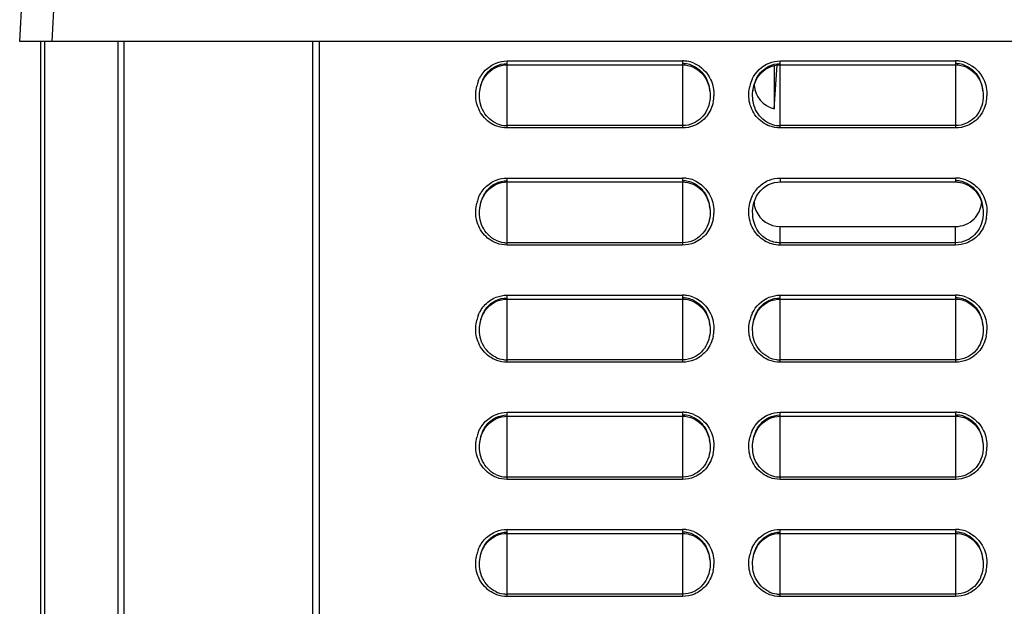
# Model space of a CAD drawing. Header units: millimetres. Extents: x 0 to 1200, y 0 to 1150.
# Tile 71 of 80: x 600 to 676, y 671 to 716. Entities that reach past the tile are written whole.
import ezdxf

# ---------------------------------------------------------------- set-up
doc = ezdxf.new("R2010")
doc.units = ezdxf.units.MM
doc.header["$LTSCALE"] = 74.962963
doc.layers.get('0').update_dxf_attribs({"linetype": 'CONTINUOUS'})
doc.layers.add('00_COMPONENTS', color=7, linetype='CONTINUOUS')

msp = doc.modelspace()

# ---------------------------------------------------------------- linework, layer by layer
at = {"color": 7, "linetype": 'CONTINUOUS'}
for p, q in [((600.423, 714.26), (603.407, 771.191)), ((746.999, 714.26), (600.423, 714.26)), ((623.461, 714.26), (623.461, 481.059)), ((636.399, 711.779), (636.584, 711.96)), ((636.584, 711.96), (636.786, 712.116)), ((636.786, 712.116), (637.004, 712.244)), ((637.004, 712.244), (637.233, 712.343)), ((637.233, 712.343), (637.47, 712.413)), ((637.47, 712.413), (637.71, 712.452)), ((637.71, 712.452), (637.911, 712.462)), ((637.911, 712.462), (651.411, 712.462)), ((651.411, 712.462), (651.572, 712.456)), ((651.572, 712.456), (651.815, 712.421)), ((651.815, 712.421), (652.056, 712.355)), ((652.056, 712.355), (652.289, 712.258)), ((652.289, 712.258), (652.511, 712.132)), ((652.511, 712.132), (652.719, 711.977)), ((652.719, 711.977), (652.908, 711.795)), ((657.399, 711.779), (657.584, 711.961)), ((657.584, 711.961), (657.787, 712.116)), ((657.787, 712.116), (658.005, 712.244)), ((658.005, 712.244), (658.234, 712.344)), ((658.234, 712.344), (658.47, 712.413)), ((658.45, 709.093), (658.673, 712.446)), ((658.45, 712.407), (658.45, 709.093)), ((658.47, 712.413), (658.711, 712.452)), ((658.711, 712.452), (658.911, 712.462)), ((658.911, 712.462), (672.411, 712.462)), ((672.411, 712.462), (672.572, 712.456)), ((672.572, 712.456), (672.816, 712.421)), ((672.816, 712.421), (673.056, 712.355)), ((673.056, 712.355), (673.29, 712.258)), ((673.29, 712.258), (673.512, 712.132)), ((673.512, 712.132), (673.719, 711.976)), ((673.719, 711.976), (673.908, 711.795)), ((635.981, 711.107), (636.095, 711.349)), ((636.095, 711.349), (636.235, 711.574)), ((636.235, 711.574), (636.399, 711.779)), ((652.908, 711.795), (653.075, 711.589)), ((653.075, 711.589), (653.219, 711.363)), ((653.219, 711.363), (653.337, 711.117)), ((656.981, 711.107), (657.096, 711.35)), ((657.096, 711.35), (657.236, 711.575)), ((657.236, 711.575), (657.399, 711.779)), ((673.908, 711.795), (674.076, 711.589)), ((674.076, 711.589), (674.219, 711.362)), ((674.219, 711.362), (674.337, 711.117)), ((635.815, 710.453), (635.833, 710.582)), ((635.815, 710.453), (635.816, 710.461)), ((635.833, 710.582), (635.893, 710.85)), ((635.893, 710.85), (635.981, 711.107)), ((653.337, 711.117), (653.427, 710.857)), ((653.427, 710.857), (653.488, 710.585)), ((653.488, 710.585), (653.506, 710.453)), ((653.505, 710.46), (653.506, 710.453)), ((656.815, 710.453), (656.833, 710.582)), ((656.815, 710.453), (656.816, 710.461)), ((656.833, 710.582), (656.893, 710.85)), ((656.893, 710.85), (656.981, 711.107)), ((674.337, 711.117), (674.427, 710.857)), ((674.427, 710.857), (674.488, 710.585)), ((674.488, 710.585), (674.506, 710.453)), ((674.505, 710.46), (674.506, 710.453)), ((636.399, 702.779), (636.584, 702.96)), ((636.584, 702.96), (636.786, 703.116)), ((636.786, 703.116), (637.004, 703.244)), ((637.004, 703.244), (637.233, 703.343)), ((637.233, 703.343), (637.47, 703.413)), ((637.47, 703.413), (637.71, 703.452)), ((637.71, 703.452), (637.911, 703.462)), ((637.911, 703.462), (651.411, 703.462)), ((651.411, 703.462), (651.572, 703.456)), ((651.572, 703.456), (651.815, 703.421)), ((651.815, 703.421), (652.056, 703.355)), ((652.056, 703.355), (652.289, 703.258)), ((652.289, 703.258), (652.511, 703.132)), ((652.511, 703.132), (652.719, 702.977)), ((652.719, 702.977), (652.908, 702.795)), ((657.252, 702.597), (657.419, 702.801)), ((657.419, 702.801), (657.607, 702.98)), ((657.607, 702.98), (657.812, 703.133)), ((657.812, 703.133), (658.03, 703.257)), ((658.03, 703.257), (658.258, 703.352)), ((658.258, 703.352), (658.492, 703.418)), ((658.492, 703.418), (658.728, 703.454)), ((658.728, 703.454), (658.911, 703.462)), ((658.911, 703.462), (672.411, 703.462)), ((672.411, 703.462), (672.549, 703.457)), ((672.549, 703.457), (672.787, 703.426)), ((672.787, 703.426), (673.024, 703.365)), ((673.024, 703.365), (673.256, 703.274)), ((673.256, 703.274), (673.479, 703.153)), ((673.479, 703.153), (673.689, 703.002)), ((673.689, 703.002), (673.882, 702.823)), ((673.882, 702.823), (674.054, 702.618)), ((635.893, 701.85), (635.981, 702.107)), ((635.981, 702.107), (636.095, 702.349)), ((636.095, 702.349), (636.235, 702.574)), ((636.235, 702.574), (636.399, 702.779)), ((652.908, 702.795), (653.075, 702.589)), ((653.075, 702.589), (653.219, 702.363)), ((653.219, 702.363), (653.337, 702.117)), ((653.337, 702.117), (653.427, 701.857)), ((656.897, 701.864), (656.988, 702.126)), ((656.988, 702.126), (657.107, 702.371)), ((657.107, 702.371), (657.252, 702.597)), ((674.054, 702.618), (674.204, 702.39)), ((674.204, 702.39), (674.327, 702.141)), ((674.327, 702.141), (674.422, 701.874)), ((635.815, 701.453), (635.833, 701.582)), ((635.815, 701.453), (635.816, 701.461)), ((635.833, 701.582), (635.893, 701.85)), ((653.427, 701.857), (653.488, 701.585)), ((653.488, 701.585), (653.506, 701.453)), ((653.505, 701.46), (653.506, 701.453)), ((656.815, 701.453), (656.834, 701.59)), ((656.834, 701.59), (656.897, 701.864)), ((674.422, 701.874), (674.486, 701.595)), ((674.486, 701.595), (674.506, 701.453)), ((674.505, 701.46), (674.506, 701.453)), ((658.911, 700.039), (672.411, 700.039)), ((636.235, 693.574), (636.399, 693.779)), ((636.399, 693.779), (636.584, 693.96)), ((636.584, 693.96), (636.786, 694.116)), ((636.786, 694.116), (637.004, 694.244)), ((637.004, 694.244), (637.233, 694.343)), ((637.233, 694.343), (637.47, 694.413)), ((637.47, 694.413), (637.71, 694.452)), ((637.71, 694.452), (637.911, 694.462)), ((637.911, 694.462), (651.411, 694.462)), ((651.411, 694.462), (651.572, 694.456)), ((651.572, 694.456), (651.815, 694.421)), ((651.815, 694.421), (652.056, 694.355)), ((652.056, 694.355), (652.289, 694.258)), ((652.289, 694.258), (652.511, 694.132)), ((652.511, 694.132), (652.719, 693.977)), ((652.719, 693.977), (652.908, 693.795)), ((652.908, 693.795), (653.075, 693.589)), ((657.236, 693.575), (657.399, 693.779)), ((657.399, 693.779), (657.584, 693.961)), ((657.584, 693.961), (657.787, 694.117)), ((657.787, 694.117), (658.005, 694.245)), ((658.005, 694.245), (658.234, 694.344)), ((658.234, 694.344), (658.471, 694.413)), ((658.471, 694.413), (658.711, 694.452)), ((658.711, 694.452), (658.911, 694.462)), ((658.911, 694.462), (672.411, 694.462)), ((672.411, 694.462), (672.572, 694.456)), ((672.572, 694.456), (672.816, 694.421)), ((672.816, 694.421), (673.056, 694.355)), ((673.056, 694.355), (673.29, 694.258)), ((673.29, 694.258), (673.512, 694.132)), ((673.512, 694.132), (673.719, 693.976)), ((673.719, 693.976), (673.908, 693.795)), ((673.908, 693.795), (674.076, 693.589)), ((635.893, 692.85), (635.981, 693.107)), ((635.981, 693.107), (636.095, 693.349)), ((636.095, 693.349), (636.235, 693.574)), ((653.075, 693.589), (653.219, 693.363)), ((653.219, 693.363), (653.337, 693.117)), ((653.337, 693.117), (653.427, 692.857)), ((656.893, 692.85), (656.981, 693.107)), ((656.981, 693.107), (657.096, 693.35)), ((657.096, 693.35), (657.236, 693.575)), ((674.076, 693.589), (674.219, 693.362)), ((674.219, 693.362), (674.337, 693.117)), ((674.337, 693.117), (674.427, 692.857)), ((635.815, 692.453), (635.833, 692.582)), ((635.815, 692.453), (635.816, 692.461)), ((635.833, 692.582), (635.893, 692.85)), ((653.427, 692.857), (653.488, 692.585)), ((653.488, 692.585), (653.506, 692.453)), ((653.505, 692.46), (653.506, 692.453)), ((656.815, 692.453), (656.833, 692.582)), ((656.815, 692.453), (656.816, 692.461)), ((656.833, 692.582), (656.893, 692.85)), ((674.427, 692.857), (674.488, 692.585)), ((674.488, 692.585), (674.506, 692.453)), ((674.505, 692.46), (674.506, 692.453)), ((637.233, 685.343), (637.47, 685.413)), ((637.47, 685.413), (637.71, 685.452)), ((637.71, 685.452), (637.911, 685.462)), ((637.911, 685.462), (651.411, 685.462)), ((651.411, 685.462), (651.572, 685.456)), ((651.572, 685.456), (651.815, 685.421)), ((651.815, 685.421), (652.056, 685.355)), ((658.234, 685.344), (658.471, 685.413)), ((658.471, 685.413), (658.711, 685.452)), ((658.711, 685.452), (658.911, 685.462)), ((658.911, 685.462), (672.411, 685.462)), ((672.411, 685.462), (672.572, 685.456)), ((672.572, 685.456), (672.816, 685.421)), ((672.816, 685.421), (673.056, 685.355)), ((636.235, 684.574), (636.399, 684.779)), ((636.399, 684.779), (636.584, 684.96)), ((636.584, 684.96), (636.786, 685.116)), ((636.786, 685.116), (637.004, 685.244)), ((637.004, 685.244), (637.233, 685.343)), ((652.056, 685.355), (652.289, 685.258)), ((652.289, 685.258), (652.511, 685.132)), ((652.511, 685.132), (652.719, 684.977)), ((652.719, 684.977), (652.908, 684.795)), ((652.908, 684.795), (653.075, 684.589)), ((657.236, 684.575), (657.399, 684.779)), ((657.399, 684.779), (657.584, 684.961)), ((657.584, 684.961), (657.787, 685.117)), ((657.787, 685.117), (658.005, 685.245)), ((658.005, 685.245), (658.234, 685.344)), ((673.056, 685.355), (673.29, 685.258)), ((673.29, 685.258), (673.512, 685.132)), ((673.512, 685.132), (673.719, 684.976)), ((673.719, 684.976), (673.908, 684.795)), ((673.908, 684.795), (674.076, 684.589)), ((635.893, 683.85), (635.981, 684.107)), ((635.981, 684.107), (636.095, 684.349)), ((636.095, 684.349), (636.235, 684.574)), ((653.075, 684.589), (653.219, 684.363)), ((653.219, 684.363), (653.337, 684.117)), ((653.337, 684.117), (653.427, 683.857)), ((656.893, 683.85), (656.981, 684.107)), ((656.981, 684.107), (657.096, 684.35)), ((657.096, 684.35), (657.236, 684.575)), ((674.076, 684.589), (674.219, 684.362)), ((674.219, 684.362), (674.337, 684.117)), ((674.337, 684.117), (674.427, 683.857)), ((635.815, 683.453), (635.833, 683.582)), ((635.815, 683.453), (635.816, 683.461)), ((635.833, 683.582), (635.893, 683.85)), ((653.427, 683.857), (653.488, 683.585)), ((653.488, 683.585), (653.506, 683.453)), ((653.505, 683.46), (653.506, 683.453)), ((656.815, 683.453), (656.833, 683.582)), ((656.815, 683.453), (656.816, 683.461)), ((656.833, 683.582), (656.893, 683.85)), ((674.427, 683.857), (674.488, 683.585)), ((674.488, 683.585), (674.506, 683.453)), ((674.505, 683.46), (674.506, 683.453)), ((637.004, 676.244), (637.233, 676.343)), ((637.233, 676.343), (637.47, 676.413)), ((637.47, 676.413), (637.71, 676.452)), ((637.71, 676.452), (637.911, 676.462)), ((637.911, 676.462), (651.411, 676.462)), ((651.411, 676.462), (651.572, 676.456)), ((651.572, 676.456), (651.815, 676.421)), ((651.815, 676.421), (652.056, 676.355)), ((652.056, 676.355), (652.289, 676.258)), ((658.005, 676.245), (658.234, 676.344)), ((658.234, 676.344), (658.471, 676.413)), ((658.471, 676.413), (658.711, 676.452)), ((658.711, 676.452), (658.911, 676.462)), ((658.911, 676.462), (672.411, 676.462)), ((672.411, 676.462), (672.572, 676.456)), ((672.572, 676.456), (672.816, 676.421)), ((672.816, 676.421), (673.056, 676.355)), ((673.056, 676.355), (673.29, 676.258)), ((636.095, 675.349), (636.235, 675.574)), ((636.235, 675.574), (636.399, 675.779)), ((636.399, 675.779), (636.584, 675.96)), ((636.584, 675.96), (636.786, 676.116)), ((636.786, 676.116), (637.004, 676.244)), ((652.289, 676.258), (652.511, 676.132)), ((652.511, 676.132), (652.719, 675.977)), ((652.719, 675.977), (652.908, 675.795)), ((652.908, 675.795), (653.075, 675.589)), ((653.075, 675.589), (653.219, 675.363)), ((657.096, 675.35), (657.236, 675.575)), ((657.236, 675.575), (657.399, 675.779)), ((657.399, 675.779), (657.584, 675.961)), ((657.584, 675.961), (657.787, 676.117)), ((657.787, 676.117), (658.005, 676.245)), ((673.29, 676.258), (673.512, 676.132)), ((673.512, 676.132), (673.719, 675.976)), ((673.719, 675.976), (673.908, 675.795)), ((673.908, 675.795), (674.076, 675.589)), ((674.076, 675.589), (674.219, 675.362)), ((635.833, 674.582), (635.893, 674.85)), ((635.893, 674.85), (635.981, 675.107)), ((635.981, 675.107), (636.095, 675.349)), ((653.219, 675.363), (653.337, 675.117)), ((653.337, 675.117), (653.427, 674.857)), ((653.427, 674.857), (653.488, 674.585)), ((656.833, 674.582), (656.893, 674.85)), ((656.893, 674.85), (656.981, 675.107)), ((656.981, 675.107), (657.096, 675.35)), ((674.219, 675.362), (674.337, 675.117)), ((674.337, 675.117), (674.427, 674.857)), ((674.427, 674.857), (674.488, 674.585)), ((635.815, 674.453), (635.833, 674.582)), ((635.815, 674.453), (635.816, 674.461)), ((653.488, 674.585), (653.506, 674.453)), ((653.505, 674.46), (653.506, 674.453)), ((656.815, 674.453), (656.833, 674.582)), ((656.815, 674.453), (656.816, 674.461)), ((674.488, 674.585), (674.506, 674.453)), ((674.505, 674.46), (674.506, 674.453))]:
    msp.add_line(p, q, dxfattribs=at)
at = {"color": 9, "linetype": 'CONTINUOUS'}
for p, q in [((602.92, 714.26), (603.895, 732.871)), ((637.911, 707.61), (637.911, 712.762)), ((637.911, 712.762), (651.411, 712.762)), ((651.411, 712.762), (651.411, 707.61)), ((658.911, 707.61), (658.911, 712.762)), ((658.911, 712.762), (672.411, 712.762)), ((672.411, 712.762), (672.411, 707.61)), ((651.411, 707.79), (637.911, 707.79)), ((651.411, 707.61), (637.911, 707.61)), ((672.411, 707.79), (658.911, 707.79)), ((672.411, 707.61), (658.911, 707.61)), ((637.911, 698.61), (637.911, 703.762)), ((637.911, 703.762), (651.411, 703.762)), ((651.411, 703.762), (651.411, 698.61)), ((658.911, 703.762), (658.911, 703.462)), ((658.911, 703.762), (672.411, 703.762)), ((672.411, 703.762), (672.411, 703.462)), ((656.815, 701.453), (656.816, 701.461)), ((658.911, 698.61), (658.911, 700.039)), ((672.411, 698.61), (672.411, 700.039)), ((651.411, 698.79), (637.911, 698.79)), ((651.411, 698.61), (637.911, 698.61)), ((672.411, 698.79), (658.911, 698.79)), ((672.411, 698.61), (658.911, 698.61)), ((637.911, 689.61), (637.911, 694.762)), ((637.911, 694.762), (651.411, 694.762)), ((651.411, 694.762), (651.411, 689.61)), ((658.911, 689.61), (658.911, 694.762)), ((658.911, 694.762), (672.411, 694.762)), ((672.411, 694.762), (672.411, 689.61)), ((651.411, 689.79), (637.911, 689.79)), ((651.411, 689.61), (637.911, 689.61)), ((672.411, 689.79), (658.911, 689.79)), ((672.411, 689.61), (658.911, 689.61)), ((637.911, 680.61), (637.911, 685.762)), ((637.911, 685.762), (651.411, 685.762)), ((651.411, 685.762), (651.411, 680.61)), ((658.911, 680.61), (658.911, 685.762)), ((658.911, 685.762), (672.411, 685.762)), ((672.411, 685.762), (672.411, 680.61)), ((651.411, 680.79), (637.911, 680.79)), ((651.411, 680.61), (637.911, 680.61)), ((672.411, 680.79), (658.911, 680.79)), ((672.411, 680.61), (658.911, 680.61)), ((637.911, 671.61), (637.911, 676.762)), ((637.911, 676.762), (651.411, 676.762)), ((651.411, 676.762), (651.411, 671.61)), ((658.911, 671.61), (658.911, 676.762)), ((658.911, 676.762), (672.411, 676.762)), ((672.411, 676.762), (672.411, 671.61)), ((651.411, 671.79), (637.911, 671.79)), ((672.411, 671.79), (658.911, 671.79)), ((651.411, 671.61), (637.911, 671.61)), ((672.411, 671.61), (658.911, 671.61))]:
    msp.add_line(p, q, dxfattribs=at)
for centre, radius, start, end in [((651.41, 710.471), 2.291, 81.63891, 89.98419), ((651.406, 710.453), 2.309, 67.98635, 81.60188), ((672.41, 710.472), 2.291, 81.65288, 89.98463), ((672.406, 710.453), 2.309, 68.02524, 81.61611), ((638.255, 710.186), 2.754, 158.19542, 166.47385), ((659.241, 710.189), 2.74, 154.57775, 166.92282), ((651.031, 710.168), 2.791, 348.50824, 358.07031), ((672.03, 710.168), 2.792, 348.60975, 358.18465), ((651.41, 701.471), 2.291, 81.63891, 89.98419), ((651.406, 701.453), 2.309, 67.98635, 81.60188), ((672.41, 701.475), 2.288, 80.30606, 89.98548), ((672.407, 701.458), 2.305, 69.99002, 80.30061), ((638.255, 701.186), 2.754, 158.19542, 166.47385), ((651.031, 701.168), 2.791, 348.50824, 358.07031), ((672.029, 701.168), 2.794, 349.71217, 358.2329), ((651.41, 692.471), 2.291, 81.63891, 89.98419), ((651.406, 692.453), 2.309, 67.98635, 81.60188), ((672.41, 692.472), 2.291, 81.65318, 89.98464), ((672.406, 692.453), 2.309, 68.02607, 81.61642), ((638.255, 692.186), 2.754, 158.19542, 166.47385), ((659.256, 692.185), 2.755, 158.35599, 166.65763), ((659.19, 692.21), 2.684, 154.30804, 158.33132), ((651.031, 692.168), 2.791, 348.50824, 358.07031), ((672.03, 692.168), 2.792, 348.61194, 358.18711), ((651.41, 683.471), 2.291, 81.63891, 89.98419), ((651.406, 683.453), 2.309, 67.98635, 81.60188), ((672.41, 683.472), 2.291, 81.65318, 89.98464), ((672.406, 683.453), 2.309, 68.02607, 81.61642), ((638.255, 683.186), 2.754, 158.19542, 166.47385), ((659.256, 683.185), 2.755, 158.35599, 166.65763), ((659.19, 683.21), 2.684, 154.30804, 158.33132), ((651.031, 683.168), 2.791, 348.50824, 358.07031), ((672.03, 683.168), 2.792, 348.61194, 358.18711), ((651.41, 674.471), 2.291, 81.63891, 89.98419), ((651.406, 674.453), 2.309, 67.98635, 81.60188), ((672.41, 674.472), 2.291, 81.65318, 89.98464), ((672.406, 674.453), 2.309, 68.02607, 81.61642), ((638.255, 674.186), 2.754, 158.19542, 166.47385), ((659.256, 674.185), 2.755, 158.35599, 166.65763), ((659.19, 674.21), 2.684, 154.30804, 158.33132), ((651.031, 674.168), 2.791, 348.50824, 358.07031), ((672.03, 674.168), 2.792, 348.61194, 358.18711)]:
    msp.add_arc(centre, radius, start, end, dxfattribs=at)
at = {"color": 7, "linetype": 'CONTINUOUS'}
for centre, radius, start, end in [((651.41, 710.588), 1.968, 81.17931, 89.98252), ((651.407, 710.576), 1.98, 66.70253, 81.13927), ((672.41, 710.588), 1.968, 81.19406, 89.98304), ((672.407, 710.576), 1.98, 66.74401, 81.15433), ((650.546, 710.117), 2.98, 8.50073, 9.61052), ((650.541, 710.116), 2.985, 6.62601, 8.50045), ((659.848, 710.107), 3.053, 171.1865, 173.34931), ((671.543, 710.116), 2.982, 6.62393, 9.56646), ((637.915, 709.847), 2.057, 244.70638, 262.09387), ((637.911, 709.836), 2.046, 262.14552, 269.99152), ((658.914, 709.847), 2.057, 244.93238, 262.16507), ((658.911, 709.836), 2.045, 262.21525, 269.9922), ((651.41, 701.588), 1.968, 81.17931, 89.98252), ((672.41, 701.591), 1.964, 79.78334, 89.98204), ((651.407, 701.576), 1.98, 66.70253, 81.13927), ((672.404, 701.567), 1.989, 63.0521, 79.72775), ((650.546, 701.117), 2.98, 8.50073, 9.61052), ((650.541, 701.116), 2.985, 6.62601, 8.50045), ((672.406, 702.053), 2.018, 352.49228, 355.63722), ((671.491, 701.112), 3.035, 7.82847, 9.5873), ((671.437, 701.105), 3.089, 6.61642, 7.83067), ((658.911, 702.052), 2.013, 202.61956, 269.99428), ((637.915, 700.847), 2.057, 244.70638, 262.09387), ((637.911, 700.836), 2.046, 262.14552, 269.99152), ((651.41, 692.588), 1.968, 81.17931, 89.98252), ((651.407, 692.576), 1.98, 66.70253, 81.13927), ((672.41, 692.588), 1.968, 81.19438, 89.98305), ((672.407, 692.576), 1.98, 66.7449, 81.15465), ((650.546, 692.117), 2.98, 8.50073, 9.61052), ((650.541, 692.116), 2.985, 6.62601, 8.50045), ((671.543, 692.116), 2.982, 6.62389, 9.56544), ((637.915, 691.847), 2.057, 244.70638, 262.09387), ((658.914, 691.847), 2.057, 244.80284, 262.12424), ((637.911, 691.836), 2.046, 262.14552, 269.99152), ((658.911, 691.836), 2.046, 262.17525, 269.99185), ((651.41, 683.588), 1.968, 81.17931, 89.98252), ((651.407, 683.576), 1.98, 66.70253, 81.13927), ((672.41, 683.588), 1.968, 81.19438, 89.98305), ((672.407, 683.576), 1.98, 66.7449, 81.15465), ((650.546, 683.117), 2.98, 8.50073, 9.61052), ((650.541, 683.116), 2.985, 6.62601, 8.50045), ((671.543, 683.116), 2.982, 6.62389, 9.56544), ((637.915, 682.847), 2.057, 244.70638, 262.09387), ((658.914, 682.847), 2.057, 244.80284, 262.12424), ((637.911, 682.836), 2.046, 262.14552, 269.99152), ((658.911, 682.836), 2.046, 262.17525, 269.99185), ((651.41, 674.588), 1.968, 81.17931, 89.98252), ((651.407, 674.576), 1.98, 66.70253, 81.13927), ((672.41, 674.588), 1.968, 81.19438, 89.98305), ((672.407, 674.576), 1.98, 66.7449, 81.15465), ((650.546, 674.117), 2.98, 8.50073, 9.61052), ((650.541, 674.116), 2.985, 6.62601, 8.50045), ((671.543, 674.116), 2.982, 6.62389, 9.56544), ((637.915, 673.847), 2.057, 244.70638, 262.09387), ((637.911, 673.836), 2.046, 262.14552, 269.99152), ((658.914, 673.847), 2.057, 244.80284, 262.12424), ((658.911, 673.836), 2.046, 262.17525, 269.99185)]:
    msp.add_arc(centre, radius, start, end, dxfattribs=at)
msp.add_ellipse((658.911, 711.052), major_axis=(-2.013, 0), ratio=1, start_param=6.364834, end_param=7.62281, dxfattribs=at)
at = {"color": 9, "linetype": 'CONTINUOUS'}
for points in [[(637.064, 712.6), (637.331, 712.706), (637.623, 712.762), (637.911, 712.762)], [(658.059, 712.598), (658.328, 712.705), (658.622, 712.762), (658.911, 712.762)], [(652.272, 712.594), (652.827, 712.37), (653.311, 711.888), (653.564, 711.346)], [(656.767, 711.365), (657.023, 711.903), (657.506, 712.377), (658.059, 712.598)], [(673.27, 712.595), (673.825, 712.371), (674.308, 711.892), (674.562, 711.35)], [(653.564, 711.346), (653.747, 710.954), (653.835, 710.506), (653.821, 710.074)], [(674.562, 711.35), (674.745, 710.959), (674.835, 710.511), (674.821, 710.079)], [(635.538, 709.702), (635.475, 710.073), (635.489, 710.464), (635.578, 710.83)], [(656.543, 709.675), (656.476, 710.047), (656.487, 710.441), (656.573, 710.809)], [(637.911, 707.61), (637.644, 707.61), (637.374, 707.657), (637.123, 707.747)], [(652.315, 707.793), (652.032, 707.673), (651.718, 707.61), (651.411, 707.61)], [(658.911, 707.61), (658.647, 707.61), (658.379, 707.656), (658.13, 707.745)], [(673.316, 707.793), (673.032, 707.674), (672.719, 707.61), (672.411, 707.61)], [(637.064, 703.6), (637.331, 703.706), (637.623, 703.762), (637.911, 703.762)], [(652.272, 703.594), (652.827, 703.37), (653.311, 702.888), (653.564, 702.346)], [(658.083, 703.608), (658.345, 703.709), (658.63, 703.762), (658.911, 703.762)], [(653.564, 702.346), (653.747, 701.954), (653.835, 701.506), (653.821, 701.074)], [(674.607, 702.248), (674.76, 701.883), (674.833, 701.477), (674.821, 701.082)], [(635.538, 700.702), (635.475, 701.073), (635.489, 701.464), (635.578, 701.83)], [(637.911, 698.61), (637.644, 698.61), (637.374, 698.657), (637.123, 698.747)], [(652.315, 698.793), (652.032, 698.673), (651.718, 698.61), (651.411, 698.61)], [(673.254, 698.768), (672.987, 698.665), (672.697, 698.61), (672.411, 698.61)], [(637.064, 694.6), (637.331, 694.706), (637.623, 694.762), (637.911, 694.762)], [(652.272, 694.594), (652.827, 694.37), (653.311, 693.888), (653.564, 693.346)], [(656.771, 693.374), (657.028, 693.909), (657.511, 694.38), (658.062, 694.599)], [(658.062, 694.599), (658.329, 694.706), (658.623, 694.762), (658.911, 694.762)], [(673.27, 694.595), (673.825, 694.371), (674.308, 693.892), (674.562, 693.35)], [(653.564, 693.346), (653.747, 692.954), (653.835, 692.506), (653.821, 692.074)], [(674.562, 693.35), (674.745, 692.959), (674.835, 692.512), (674.821, 692.079)], [(635.538, 691.702), (635.475, 692.073), (635.489, 692.464), (635.578, 692.83)], [(656.54, 691.69), (656.476, 692.062), (656.488, 692.454), (656.575, 692.821)], [(637.911, 689.61), (637.644, 689.61), (637.374, 689.657), (637.123, 689.747)], [(652.315, 689.793), (652.032, 689.673), (651.718, 689.61), (651.411, 689.61)], [(658.911, 689.61), (658.645, 689.61), (658.376, 689.657), (658.126, 689.746)], [(673.316, 689.793), (673.032, 689.674), (672.719, 689.61), (672.411, 689.61)], [(637.064, 685.6), (637.331, 685.706), (637.623, 685.762), (637.911, 685.762)], [(652.272, 685.594), (652.827, 685.37), (653.311, 684.888), (653.564, 684.346)], [(656.771, 684.374), (657.028, 684.909), (657.511, 685.38), (658.062, 685.599)], [(658.062, 685.599), (658.329, 685.706), (658.623, 685.762), (658.911, 685.762)], [(673.27, 685.595), (673.825, 685.371), (674.308, 684.892), (674.562, 684.35)], [(653.564, 684.346), (653.747, 683.954), (653.835, 683.506), (653.821, 683.074)], [(674.562, 684.35), (674.745, 683.959), (674.835, 683.512), (674.821, 683.079)], [(635.538, 682.702), (635.475, 683.073), (635.489, 683.464), (635.578, 683.83)], [(656.54, 682.69), (656.476, 683.062), (656.488, 683.454), (656.575, 683.821)], [(637.911, 680.61), (637.644, 680.61), (637.374, 680.657), (637.123, 680.747)], [(652.315, 680.793), (652.032, 680.673), (651.718, 680.61), (651.411, 680.61)], [(658.911, 680.61), (658.645, 680.61), (658.376, 680.657), (658.126, 680.746)], [(673.316, 680.793), (673.032, 680.674), (672.719, 680.61), (672.411, 680.61)], [(637.064, 676.6), (637.331, 676.706), (637.623, 676.762), (637.911, 676.762)], [(652.272, 676.594), (652.827, 676.37), (653.311, 675.888), (653.564, 675.346)], [(656.771, 675.374), (657.028, 675.909), (657.511, 676.38), (658.062, 676.599)], [(658.062, 676.599), (658.329, 676.706), (658.623, 676.762), (658.911, 676.762)], [(673.27, 676.595), (673.825, 676.371), (674.308, 675.892), (674.562, 675.35)], [(635.538, 673.702), (635.475, 674.073), (635.489, 674.464), (635.578, 674.83)], [(653.564, 675.346), (653.747, 674.954), (653.835, 674.506), (653.821, 674.074)], [(656.54, 673.69), (656.476, 674.062), (656.488, 674.454), (656.575, 674.821)], [(674.562, 675.35), (674.745, 674.959), (674.835, 674.512), (674.821, 674.079)], [(637.911, 671.61), (637.644, 671.61), (637.374, 671.657), (637.123, 671.747)], [(652.315, 671.793), (652.032, 671.673), (651.718, 671.61), (651.411, 671.61)], [(658.911, 671.61), (658.645, 671.61), (658.376, 671.657), (658.126, 671.746)], [(673.316, 671.793), (673.032, 671.674), (672.719, 671.61), (672.411, 671.61)]]:
    msp.add_open_spline(points, degree=3, dxfattribs=at)
for points, knots in [([(635.698, 711.209), (635.822, 711.517), (636.186, 712.094), (636.756, 712.478), (637.064, 712.6)], [0, 0, 0, 0, 0.500382, 1, 1, 1, 1]), ([(637.123, 707.747), (636.715, 707.894), (635.968, 708.434), (635.611, 709.273), (635.538, 709.702)], [0, 0, 0, 0, 0.499335, 1, 1, 1, 1]), ([(653.766, 709.612), (653.686, 709.22), (653.348, 708.459), (652.683, 707.948), (652.315, 707.793)], [0, 0, 0, 0, 0.500559, 1, 1, 1, 1]), ([(658.13, 707.745), (657.724, 707.89), (656.981, 708.421), (656.62, 709.25), (656.543, 709.675)], [0, 0, 0, 0, 0.499345, 1, 1, 1, 1]), ([(674.767, 709.616), (674.688, 709.224), (674.351, 708.462), (673.685, 707.949), (673.316, 707.793)], [0, 0, 0, 0, 0.500562, 1, 1, 1, 1]), ([(635.698, 702.209), (635.822, 702.517), (636.186, 703.094), (636.756, 703.478), (637.064, 703.6)], [0, 0, 0, 0, 0.500382, 1, 1, 1, 1]), ([(656.737, 702.301), (656.867, 702.592), (657.234, 703.134), (657.786, 703.493), (658.083, 703.608)], [0, 0, 0, 0, 0.500337, 1, 1, 1, 1]), ([(673.196, 703.623), (673.511, 703.509), (674.097, 703.135), (674.477, 702.558), (674.607, 702.248)], [0, 0, 0, 0, 0.499621, 1, 1, 1, 1]), ([(658.911, 698.61), (658.493, 698.61), (657.639, 698.848), (656.74, 699.805), (656.405, 701.062), (656.567, 701.918), (656.737, 702.301)], [0, 0, 0, 0, 0.249577, 0.499655, 0.749908, 1, 1, 1, 1]), ([(658.911, 698.79), (658.592, 698.79), (657.945, 698.946), (656.951, 699.79), (656.745, 700.833), (656.815, 701.453)], [0, 0, 0, 0, 0.252528, 0.505303, 1, 1, 1, 1]), ([(637.123, 698.747), (636.715, 698.894), (635.968, 699.434), (635.611, 700.273), (635.538, 700.702)], [0, 0, 0, 0, 0.499335, 1, 1, 1, 1]), ([(653.766, 700.612), (653.686, 700.22), (653.348, 699.459), (652.683, 698.948), (652.315, 698.793)], [0, 0, 0, 0, 0.500559, 1, 1, 1, 1]), ([(674.777, 700.669), (674.702, 700.255), (674.355, 699.449), (673.644, 698.92), (673.254, 698.768)], [0, 0, 0, 0, 0.500605, 1, 1, 1, 1]), ([(635.698, 693.209), (635.822, 693.517), (636.186, 694.094), (636.756, 694.478), (637.064, 694.6)], [0, 0, 0, 0, 0.500382, 1, 1, 1, 1]), ([(637.123, 689.747), (636.715, 689.894), (635.968, 690.434), (635.611, 691.273), (635.538, 691.702)], [0, 0, 0, 0, 0.499335, 1, 1, 1, 1]), ([(653.766, 691.612), (653.686, 691.22), (653.348, 690.459), (652.683, 689.948), (652.315, 689.793)], [0, 0, 0, 0, 0.500559, 1, 1, 1, 1]), ([(658.126, 689.746), (657.719, 689.892), (656.973, 690.428), (656.615, 691.263), (656.54, 691.69)], [0, 0, 0, 0, 0.499339, 1, 1, 1, 1]), ([(674.767, 691.617), (674.688, 691.224), (674.351, 690.462), (673.685, 689.949), (673.316, 689.793)], [0, 0, 0, 0, 0.500562, 1, 1, 1, 1]), ([(635.698, 684.209), (635.822, 684.517), (636.186, 685.094), (636.756, 685.478), (637.064, 685.6)], [0, 0, 0, 0, 0.500382, 1, 1, 1, 1]), ([(637.123, 680.747), (636.715, 680.894), (635.968, 681.434), (635.611, 682.273), (635.538, 682.702)], [0, 0, 0, 0, 0.499335, 1, 1, 1, 1]), ([(653.766, 682.612), (653.686, 682.22), (653.348, 681.459), (652.683, 680.948), (652.315, 680.793)], [0, 0, 0, 0, 0.500559, 1, 1, 1, 1]), ([(658.126, 680.746), (657.719, 680.892), (656.973, 681.428), (656.615, 682.263), (656.54, 682.69)], [0, 0, 0, 0, 0.499339, 1, 1, 1, 1]), ([(674.767, 682.617), (674.688, 682.224), (674.351, 681.462), (673.685, 680.949), (673.316, 680.793)], [0, 0, 0, 0, 0.500562, 1, 1, 1, 1]), ([(635.698, 675.209), (635.822, 675.517), (636.186, 676.094), (636.756, 676.478), (637.064, 676.6)], [0, 0, 0, 0, 0.500382, 1, 1, 1, 1]), ([(637.123, 671.747), (636.715, 671.894), (635.968, 672.434), (635.611, 673.273), (635.538, 673.702)], [0, 0, 0, 0, 0.499335, 1, 1, 1, 1]), ([(653.766, 673.612), (653.686, 673.22), (653.348, 672.459), (652.683, 671.948), (652.315, 671.793)], [0, 0, 0, 0, 0.500559, 1, 1, 1, 1]), ([(658.126, 671.746), (657.719, 671.892), (656.973, 672.428), (656.615, 673.263), (656.54, 673.69)], [0, 0, 0, 0, 0.499339, 1, 1, 1, 1]), ([(674.767, 673.617), (674.688, 673.224), (674.351, 672.462), (673.685, 671.949), (673.316, 671.793)], [0, 0, 0, 0, 0.500562, 1, 1, 1, 1])]:
    msp.add_open_spline(points, degree=3, knots=knots, dxfattribs=at)
at = {"color": 7, "linetype": 'CONTINUOUS'}
for points, knots in [([(635.816, 710.461), (635.861, 710.846), (636.094, 711.614), (636.692, 712.182), (637.04, 712.353)], [0, 0, 0, 0, 0.499943, 1, 1, 1, 1]), ([(652.19, 712.395), (652.538, 712.245), (653.153, 711.726), (653.421, 710.988), (653.484, 710.614)], [0, 0, 0, 0, 0.500139, 1, 1, 1, 1]), ([(673.189, 712.395), (673.537, 712.245), (674.154, 711.726), (674.421, 710.986), (674.484, 710.612)], [0, 0, 0, 0, 0.500136, 1, 1, 1, 1]), ([(637.035, 707.987), (636.6, 708.193), (635.868, 708.959), (635.76, 709.973), (635.815, 710.453)], [0, 0, 0, 0, 0.499581, 1, 1, 1, 1]), ([(653.507, 710.453), (653.562, 709.966), (653.449, 708.932), (652.689, 708.165), (652.241, 707.967)], [0, 0, 0, 0, 0.500716, 1, 1, 1, 1]), ([(658.043, 707.984), (657.605, 708.189), (656.869, 708.954), (656.76, 709.972), (656.815, 710.453)], [0, 0, 0, 0, 0.499562, 1, 1, 1, 1]), ([(674.507, 710.453), (674.562, 709.966), (674.449, 708.933), (673.689, 708.166), (673.242, 707.967)], [0, 0, 0, 0, 0.500714, 1, 1, 1, 1]), ([(635.816, 701.461), (635.861, 701.846), (636.094, 702.614), (636.692, 703.182), (637.04, 703.353)], [0, 0, 0, 0, 0.499943, 1, 1, 1, 1]), ([(652.19, 703.395), (652.538, 703.245), (653.153, 702.726), (653.421, 701.988), (653.484, 701.614)], [0, 0, 0, 0, 0.500139, 1, 1, 1, 1]), ([(673.305, 703.341), (673.625, 703.178), (674.178, 702.665), (674.424, 701.97), (674.483, 701.617)], [0, 0, 0, 0, 0.500529, 1, 1, 1, 1]), ([(637.035, 698.987), (636.6, 699.193), (635.868, 699.959), (635.76, 700.973), (635.815, 701.453)], [0, 0, 0, 0, 0.499581, 1, 1, 1, 1]), ([(653.507, 701.453), (653.562, 700.966), (653.449, 699.932), (652.689, 699.165), (652.241, 698.967)], [0, 0, 0, 0, 0.500716, 1, 1, 1, 1]), ([(674.506, 701.453), (674.561, 700.972), (674.453, 699.955), (673.717, 699.189), (673.28, 698.984)], [0, 0, 0, 0, 0.50064, 1, 1, 1, 1]), ([(635.816, 692.461), (635.861, 692.846), (636.094, 693.614), (636.692, 694.182), (637.04, 694.353)], [0, 0, 0, 0, 0.499943, 1, 1, 1, 1]), ([(652.19, 694.395), (652.538, 694.245), (653.153, 693.726), (653.421, 692.988), (653.484, 692.614)], [0, 0, 0, 0, 0.500139, 1, 1, 1, 1]), ([(656.816, 692.461), (656.861, 692.846), (657.093, 693.613), (657.691, 694.18), (658.038, 694.352)], [0, 0, 0, 0, 0.49994, 1, 1, 1, 1]), ([(673.189, 694.395), (673.537, 694.245), (674.154, 693.725), (674.421, 692.986), (674.484, 692.612)], [0, 0, 0, 0, 0.500136, 1, 1, 1, 1]), ([(637.035, 689.987), (636.6, 690.193), (635.868, 690.959), (635.76, 691.973), (635.815, 692.453)], [0, 0, 0, 0, 0.499581, 1, 1, 1, 1]), ([(653.507, 692.453), (653.562, 691.966), (653.449, 690.932), (652.689, 690.165), (652.241, 689.967)], [0, 0, 0, 0, 0.500716, 1, 1, 1, 1]), ([(658.039, 689.986), (657.602, 690.191), (656.868, 690.957), (656.76, 691.973), (656.815, 692.453)], [0, 0, 0, 0, 0.499573, 1, 1, 1, 1]), ([(674.507, 692.453), (674.562, 691.966), (674.449, 690.933), (673.689, 690.166), (673.243, 689.967)], [0, 0, 0, 0, 0.500714, 1, 1, 1, 1]), ([(652.19, 685.395), (652.538, 685.245), (653.153, 684.726), (653.421, 683.988), (653.484, 683.614)], [0, 0, 0, 0, 0.500139, 1, 1, 1, 1]), ([(673.189, 685.395), (673.537, 685.245), (674.154, 684.725), (674.421, 683.986), (674.484, 683.612)], [0, 0, 0, 0, 0.500136, 1, 1, 1, 1]), ([(635.816, 683.461), (635.861, 683.846), (636.094, 684.614), (636.692, 685.182), (637.04, 685.353)], [0, 0, 0, 0, 0.499943, 1, 1, 1, 1]), ([(656.816, 683.461), (656.861, 683.846), (657.093, 684.613), (657.691, 685.18), (658.038, 685.352)], [0, 0, 0, 0, 0.49994, 1, 1, 1, 1]), ([(637.035, 680.987), (636.6, 681.193), (635.868, 681.959), (635.76, 682.973), (635.815, 683.453)], [0, 0, 0, 0, 0.499581, 1, 1, 1, 1]), ([(653.507, 683.453), (653.562, 682.966), (653.449, 681.932), (652.689, 681.165), (652.241, 680.967)], [0, 0, 0, 0, 0.500716, 1, 1, 1, 1]), ([(658.039, 680.986), (657.602, 681.191), (656.868, 681.957), (656.76, 682.973), (656.815, 683.453)], [0, 0, 0, 0, 0.499573, 1, 1, 1, 1]), ([(674.507, 683.453), (674.562, 682.966), (674.449, 681.933), (673.689, 681.166), (673.243, 680.967)], [0, 0, 0, 0, 0.500714, 1, 1, 1, 1]), ([(635.816, 674.461), (635.861, 674.846), (636.094, 675.614), (636.692, 676.182), (637.04, 676.353)], [0, 0, 0, 0, 0.499943, 1, 1, 1, 1]), ([(652.19, 676.395), (652.538, 676.245), (653.153, 675.726), (653.421, 674.988), (653.484, 674.614)], [0, 0, 0, 0, 0.500139, 1, 1, 1, 1]), ([(656.816, 674.461), (656.861, 674.846), (657.093, 675.613), (657.691, 676.18), (658.038, 676.352)], [0, 0, 0, 0, 0.49994, 1, 1, 1, 1]), ([(673.189, 676.395), (673.537, 676.245), (674.154, 675.725), (674.421, 674.986), (674.484, 674.612)], [0, 0, 0, 0, 0.500136, 1, 1, 1, 1]), ([(637.035, 671.987), (636.6, 672.193), (635.868, 672.959), (635.76, 673.973), (635.815, 674.453)], [0, 0, 0, 0, 0.499581, 1, 1, 1, 1]), ([(653.507, 674.453), (653.562, 673.966), (653.449, 672.932), (652.689, 672.165), (652.241, 671.967)], [0, 0, 0, 0, 0.500716, 1, 1, 1, 1]), ([(658.039, 671.986), (657.602, 672.191), (656.868, 672.957), (656.76, 673.973), (656.815, 674.453)], [0, 0, 0, 0, 0.499573, 1, 1, 1, 1]), ([(674.507, 674.453), (674.562, 673.966), (674.449, 672.933), (673.689, 672.166), (673.243, 671.967)], [0, 0, 0, 0, 0.500714, 1, 1, 1, 1])]:
    msp.add_open_spline(points, degree=3, knots=knots, dxfattribs=at)
for points in [[(637.04, 712.353), (637.308, 712.484), (637.613, 712.556), (637.911, 712.556)], [(657.249, 711.661), (657.446, 711.949), (657.723, 712.196), (658.036, 712.351)], [(658.036, 712.351), (658.304, 712.484), (658.611, 712.556), (658.911, 712.556)], [(656.832, 710.575), (656.891, 710.958), (657.029, 711.342), (657.249, 711.661)], [(652.241, 707.967), (651.983, 707.852), (651.694, 707.79), (651.411, 707.79)], [(673.242, 707.967), (672.984, 707.852), (672.694, 707.79), (672.411, 707.79)], [(637.04, 703.353), (637.308, 703.484), (637.613, 703.556), (637.911, 703.556)], [(656.904, 701.898), (656.92, 701.686), (656.971, 701.474), (657.053, 701.278)], [(673.828, 700.623), (674.136, 700.929), (674.349, 701.359), (674.406, 701.789)], [(672.411, 700.039), (672.922, 700.039), (673.466, 700.263), (673.828, 700.623)], [(652.241, 698.967), (651.983, 698.852), (651.694, 698.79), (651.411, 698.79)], [(673.28, 698.984), (673.011, 698.858), (672.708, 698.79), (672.411, 698.79)], [(637.04, 694.353), (637.308, 694.484), (637.613, 694.556), (637.911, 694.556)], [(658.038, 694.352), (658.306, 694.484), (658.612, 694.556), (658.911, 694.556)], [(652.241, 689.967), (651.983, 689.852), (651.694, 689.79), (651.411, 689.79)], [(673.243, 689.967), (672.984, 689.852), (672.694, 689.79), (672.411, 689.79)], [(637.04, 685.353), (637.308, 685.484), (637.613, 685.556), (637.911, 685.556)], [(658.038, 685.352), (658.306, 685.484), (658.612, 685.556), (658.911, 685.556)], [(652.241, 680.967), (651.983, 680.852), (651.694, 680.79), (651.411, 680.79)], [(673.243, 680.967), (672.984, 680.852), (672.694, 680.79), (672.411, 680.79)], [(637.04, 676.353), (637.308, 676.484), (637.613, 676.556), (637.911, 676.556)], [(658.038, 676.352), (658.306, 676.484), (658.612, 676.556), (658.911, 676.556)], [(652.241, 671.967), (651.983, 671.852), (651.694, 671.79), (651.411, 671.79)], [(673.243, 671.967), (672.984, 671.852), (672.694, 671.79), (672.411, 671.79)]]:
    msp.add_open_spline(points, degree=3, dxfattribs=at)
at = {"layer": '00_COMPONENTS', "color": 7, "linetype": 'CONTINUOUS'}
for p, q in [((602.048, 619.174), (602.048, 714.26)), ((607.961, 714.26), (607.961, 594.76)), ((622.961, 594.407), (622.961, 714.26))]:
    msp.add_line(p, q, dxfattribs=at)
at = {"layer": '00_COMPONENTS', "color": 9, "linetype": 'CONTINUOUS'}
for p, q in [((602.345, 619.165), (602.345, 714.26)), ((608.435, 714.26), (608.435, 595.168))]:
    msp.add_line(p, q, dxfattribs=at)

doc.saveas('drawing.dxf')
